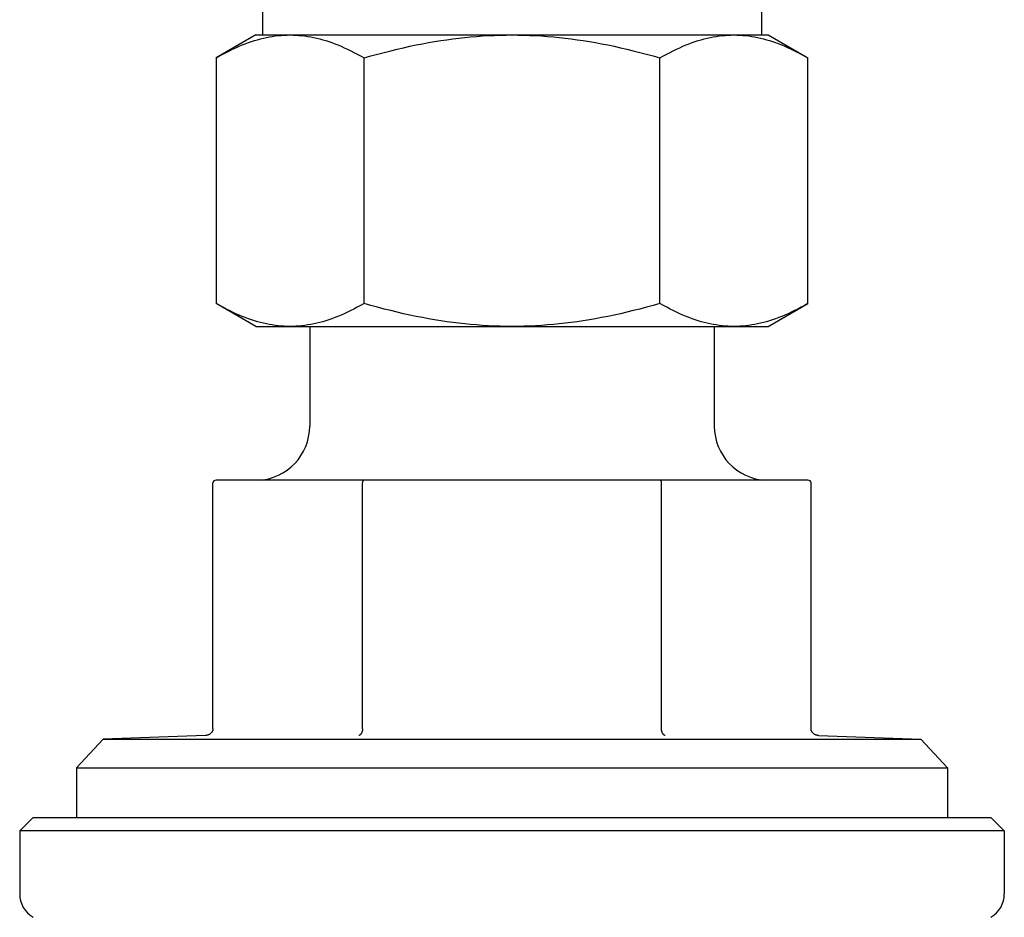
# Model space of a CAD drawing. Header units: millimetres. Extents: x 63 to 3785, y 29 to 352.
# Tile 5 of 17: x 308 to 345, y 210 to 244. Entities that reach past the tile are written whole.
import ezdxf

# ---------------------------------------------------------------- set-up
doc = ezdxf.new("R2010")
doc.units = ezdxf.units.MM
doc.layers.add('DETAIL', color=2, linetype='Continuous')

msp = doc.modelspace()

# ---------------------------------------------------------------- linework, layer by layer
at = {"layer": 'DETAIL'}
for p, q in [((317.126, 266.581), (317.126, 243.081)), ((335.626, 252.463), (335.626, 243.081)), ((316.876, 243.081), (315.406, 242.232)), ((316.876, 243.081), (318.149, 243.081)), ((318.149, 243.081), (326.376, 243.081)), ((326.376, 243.081), (334.603, 243.081)), ((334.603, 243.081), (335.876, 243.081)), ((335.876, 243.081), (337.346, 242.232)), ((315.406, 242.232), (315.406, 233.129)), ((320.891, 233.129), (320.891, 242.232)), ((331.861, 233.129), (331.861, 242.232)), ((337.346, 233.129), (337.346, 242.232)), ((316.876, 232.281), (315.406, 233.129)), ((335.876, 232.281), (337.346, 233.129)), ((316.876, 232.281), (318.149, 232.281)), ((318.149, 232.281), (326.376, 232.281)), ((318.876, 232.281), (318.876, 228.582)), ((326.376, 232.281), (334.603, 232.281)), ((333.876, 232.281), (333.876, 228.582)), ((334.603, 232.281), (335.876, 232.281)), ((315.291, 217.371), (315.291, 226.481)), ((320.891, 226.581), (315.406, 226.581)), ((320.833, 217.371), (320.833, 226.481)), ((331.861, 226.581), (320.891, 226.581)), ((337.346, 226.581), (331.861, 226.581)), ((331.919, 217.371), (331.919, 226.481)), ((337.461, 217.371), (337.461, 226.481)), ((311.225, 216.987), (310.226, 215.915)), ((315.011, 217.119), (311.225, 216.987)), ((311.225, 216.987), (341.527, 216.987)), ((337.741, 217.119), (341.527, 216.987)), ((341.527, 216.987), (342.526, 215.915)), ((310.226, 215.915), (342.526, 215.915)), ((310.226, 215.915), (310.226, 214.081)), ((342.526, 215.915), (342.526, 214.081)), ((308.626, 214.081), (308.126, 213.581)), ((308.626, 214.081), (344.126, 214.081)), ((344.126, 214.081), (344.626, 213.581)), ((344.626, 213.581), (308.126, 213.581)), ((308.126, 213.581), (308.126, 211.247)), ((344.626, 213.581), (344.626, 211.247))]:
    msp.add_line(p, q, dxfattribs=at)
at = {"layer": 'DETAIL', "flags": 128}
for points in [[(315.406, 242.232), (315.533, 242.304), (315.657, 242.372), (315.78, 242.436), (315.901, 242.498), (316.021, 242.555), (316.139, 242.61), (316.257, 242.661), (316.373, 242.71), (316.488, 242.755), (316.602, 242.797), (316.715, 242.836), (316.828, 242.872), (316.94, 242.906), (317.051, 242.936), (317.161, 242.963), (317.272, 242.988), (317.382, 243.01), (317.491, 243.028), (317.601, 243.044), (317.71, 243.057), (317.82, 243.067), (317.929, 243.075), (318.039, 243.079), (318.149, 243.081)], [(318.149, 243.081), (318.259, 243.079), (318.368, 243.075), (318.478, 243.067), (318.587, 243.057), (318.697, 243.044), (318.806, 243.028), (318.916, 243.01), (319.026, 242.988), (319.136, 242.963), (319.247, 242.936), (319.358, 242.906), (319.47, 242.872), (319.582, 242.836), (319.696, 242.797), (319.81, 242.755), (319.925, 242.71), (320.041, 242.661), (320.158, 242.61), (320.277, 242.555), (320.397, 242.498), (320.518, 242.436), (320.641, 242.372), (320.765, 242.304), (320.891, 242.232)], [(320.891, 242.232), (321.144, 242.304), (321.392, 242.372), (321.638, 242.436), (321.881, 242.498), (322.12, 242.555), (322.357, 242.61), (322.592, 242.661), (322.824, 242.71), (323.054, 242.755), (323.282, 242.797), (323.509, 242.836), (323.734, 242.872), (323.958, 242.906), (324.18, 242.936), (324.401, 242.963), (324.622, 242.988), (324.842, 243.01), (325.061, 243.028), (325.28, 243.044), (325.499, 243.057), (325.718, 243.067), (325.937, 243.075), (326.156, 243.079), (326.376, 243.081)], [(326.376, 243.081), (326.596, 243.079), (326.815, 243.075), (327.034, 243.067), (327.253, 243.057), (327.472, 243.044), (327.691, 243.028), (327.91, 243.01), (328.13, 242.988), (328.351, 242.963), (328.572, 242.936), (328.795, 242.906), (329.018, 242.872), (329.243, 242.836), (329.47, 242.797), (329.698, 242.755), (329.928, 242.71), (330.16, 242.661), (330.395, 242.61), (330.632, 242.555), (330.871, 242.498), (331.114, 242.436), (331.36, 242.372), (331.608, 242.304), (331.861, 242.232)], [(331.861, 242.232), (331.987, 242.304), (332.111, 242.372), (332.234, 242.436), (332.356, 242.498), (332.475, 242.555), (332.594, 242.61), (332.711, 242.661), (332.827, 242.71), (332.942, 242.755), (333.056, 242.797), (333.17, 242.836), (333.282, 242.872), (333.394, 242.906), (333.505, 242.936), (333.616, 242.963), (333.726, 242.988), (333.836, 243.01), (333.946, 243.028), (334.055, 243.044), (334.165, 243.057), (334.274, 243.067), (334.384, 243.075), (334.493, 243.079), (334.603, 243.081)], [(334.603, 243.081), (334.713, 243.079), (334.823, 243.075), (334.932, 243.067), (335.042, 243.057), (335.151, 243.044), (335.261, 243.028), (335.37, 243.01), (335.48, 242.988), (335.591, 242.963), (335.701, 242.936), (335.813, 242.906), (335.924, 242.872), (336.037, 242.836), (336.15, 242.797), (336.264, 242.755), (336.379, 242.71), (336.495, 242.661), (336.613, 242.61), (336.731, 242.555), (336.851, 242.498), (336.972, 242.436), (337.095, 242.372), (337.219, 242.304), (337.346, 242.232)], [(318.149, 232.281), (318.039, 232.282), (317.929, 232.286), (317.82, 232.294), (317.71, 232.304), (317.601, 232.317), (317.491, 232.333), (317.382, 232.352), (317.272, 232.373), (317.161, 232.398), (317.051, 232.425), (316.94, 232.456), (316.828, 232.489), (316.715, 232.525), (316.602, 232.564), (316.488, 232.606), (316.373, 232.651), (316.257, 232.7), (316.139, 232.751), (316.021, 232.806), (315.901, 232.864), (315.78, 232.925), (315.657, 232.989), (315.533, 233.058), (315.406, 233.129)], [(320.891, 233.129), (320.765, 233.058), (320.641, 232.989), (320.518, 232.925), (320.397, 232.864), (320.277, 232.806), (320.158, 232.751), (320.041, 232.7), (319.925, 232.651), (319.81, 232.606), (319.696, 232.564), (319.582, 232.525), (319.47, 232.489), (319.358, 232.456), (319.247, 232.425), (319.136, 232.398), (319.026, 232.373), (318.916, 232.352), (318.806, 232.333), (318.697, 232.317), (318.587, 232.304), (318.478, 232.294), (318.368, 232.286), (318.259, 232.282), (318.149, 232.281)], [(326.376, 232.281), (326.156, 232.282), (325.937, 232.286), (325.718, 232.294), (325.499, 232.304), (325.28, 232.317), (325.061, 232.333), (324.842, 232.352), (324.622, 232.373), (324.401, 232.398), (324.18, 232.425), (323.958, 232.456), (323.734, 232.489), (323.509, 232.525), (323.282, 232.564), (323.054, 232.606), (322.824, 232.651), (322.592, 232.7), (322.357, 232.751), (322.12, 232.806), (321.881, 232.864), (321.638, 232.925), (321.392, 232.989), (321.144, 233.058), (320.891, 233.129)], [(331.861, 233.129), (331.608, 233.058), (331.36, 232.989), (331.114, 232.925), (330.871, 232.864), (330.632, 232.806), (330.395, 232.751), (330.16, 232.7), (329.928, 232.651), (329.698, 232.606), (329.47, 232.564), (329.243, 232.525), (329.018, 232.489), (328.795, 232.456), (328.572, 232.425), (328.351, 232.398), (328.13, 232.373), (327.91, 232.352), (327.691, 232.333), (327.472, 232.317), (327.253, 232.304), (327.034, 232.294), (326.815, 232.286), (326.596, 232.282), (326.376, 232.281)], [(334.603, 232.281), (334.493, 232.282), (334.384, 232.286), (334.274, 232.294), (334.165, 232.304), (334.055, 232.317), (333.946, 232.333), (333.836, 232.352), (333.726, 232.373), (333.616, 232.398), (333.505, 232.425), (333.394, 232.456), (333.282, 232.489), (333.17, 232.525), (333.056, 232.564), (332.942, 232.606), (332.827, 232.651), (332.711, 232.7), (332.594, 232.751), (332.475, 232.806), (332.356, 232.864), (332.234, 232.925), (332.111, 232.989), (331.987, 233.058), (331.861, 233.129)], [(337.346, 233.129), (337.219, 233.058), (337.095, 232.989), (336.972, 232.925), (336.851, 232.864), (336.731, 232.806), (336.613, 232.751), (336.495, 232.7), (336.379, 232.651), (336.264, 232.606), (336.15, 232.564), (336.037, 232.525), (335.924, 232.489), (335.813, 232.456), (335.701, 232.425), (335.591, 232.398), (335.48, 232.373), (335.37, 232.352), (335.261, 232.333), (335.151, 232.317), (335.042, 232.304), (334.932, 232.294), (334.823, 232.286), (334.713, 232.282), (334.603, 232.281)], [(315.291, 217.371), (315.29, 217.354), (315.288, 217.337), (315.285, 217.32), (315.28, 217.304), (315.274, 217.287), (315.267, 217.272), (315.259, 217.256), (315.249, 217.242), (315.239, 217.228), (315.228, 217.215), (315.216, 217.202), (315.203, 217.191), (315.189, 217.18), (315.175, 217.17), (315.16, 217.161), (315.145, 217.153), (315.129, 217.145), (315.113, 217.139), (315.097, 217.133), (315.08, 217.129), (315.063, 217.125), (315.046, 217.122), (315.028, 217.12), (315.011, 217.119)], [(320.833, 217.371), (320.833, 217.354), (320.832, 217.337), (320.83, 217.32), (320.828, 217.304), (320.825, 217.287), (320.822, 217.272), (320.817, 217.256), (320.813, 217.242), (320.808, 217.228), (320.802, 217.215), (320.796, 217.202), (320.789, 217.191), (320.783, 217.18), (320.776, 217.17), (320.768, 217.161), (320.76, 217.153), (320.753, 217.145), (320.745, 217.139), (320.736, 217.133), (320.728, 217.129), (320.719, 217.125), (320.711, 217.122), (320.702, 217.12), (320.693, 217.119)], [(332.059, 217.119), (332.05, 217.12), (332.041, 217.122), (332.033, 217.125), (332.024, 217.129), (332.016, 217.133), (332.008, 217.139), (331.999, 217.145), (331.992, 217.153), (331.984, 217.161), (331.977, 217.17), (331.969, 217.18), (331.963, 217.191), (331.956, 217.202), (331.95, 217.215), (331.944, 217.228), (331.939, 217.242), (331.935, 217.256), (331.931, 217.272), (331.927, 217.287), (331.924, 217.304), (331.922, 217.32), (331.92, 217.337), (331.919, 217.354), (331.919, 217.371)], [(337.741, 217.119), (337.724, 217.12), (337.706, 217.122), (337.689, 217.125), (337.672, 217.129), (337.656, 217.133), (337.639, 217.139), (337.623, 217.145), (337.607, 217.153), (337.592, 217.161), (337.577, 217.17), (337.563, 217.18), (337.549, 217.191), (337.536, 217.202), (337.524, 217.215), (337.513, 217.228), (337.503, 217.242), (337.493, 217.256), (337.485, 217.272), (337.478, 217.287), (337.472, 217.304), (337.467, 217.32), (337.464, 217.337), (337.462, 217.354), (337.461, 217.371)]]:
    msp.add_lwpolyline(points, dxfattribs=at)
at = {"layer": 'DETAIL'}
for centre, radius, start, end in [((316.872, 228.582), 2.004, 272.7478, 0), ((335.88, 228.582), 2.004, 180, 267.2522), ((309.126, 211.247), 1, 180, 240), ((343.626, 211.247), 1, 300, 0)]:
    msp.add_arc(centre, radius, start, end, dxfattribs=at)
for centre, major_axis, ratio, start_param, end_param in [((315.406, 226.481), (0.115, 0), 0.866025, 1.570796, 3.141593), ((320.891, 226.481), (0, 0.1), 0.57735, 0, 1.570796), ((331.861, 226.481), (0, 0.1), 0.57735, 4.712389, 6.283185), ((337.346, 226.481), (-0.115, 0), 0.866025, 3.141593, 4.712389)]:
    msp.add_ellipse(centre, major_axis=major_axis, ratio=ratio, start_param=start_param, end_param=end_param, dxfattribs=at)

doc.saveas('drawing.dxf')
